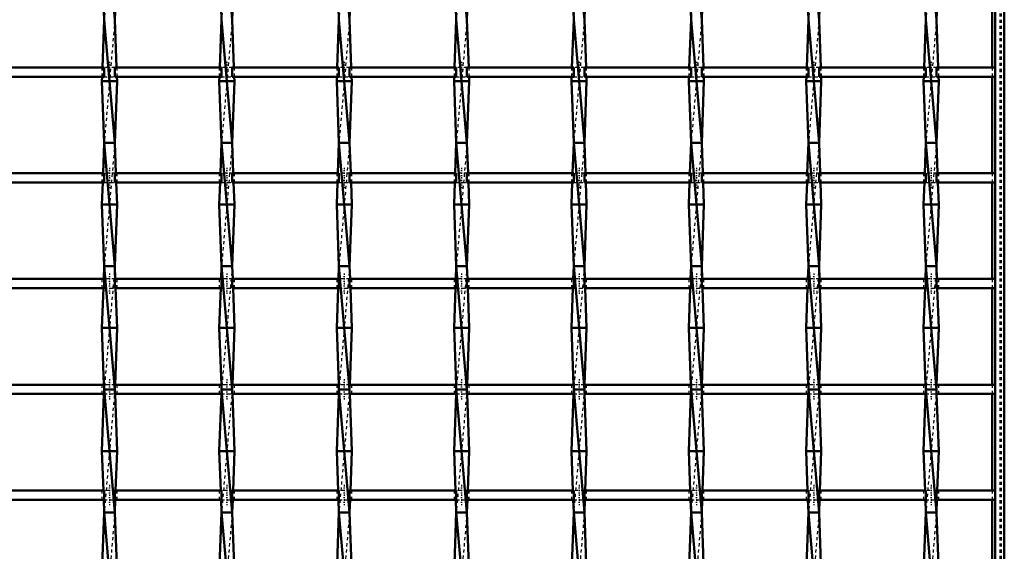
# Model space of a CAD drawing. Header units: millimetres. Extents: x -846 to 551, y -500 to 878.
# Tile 17 of 24: x 180 to 500, y -156 to 17. Entities that reach past the tile are written whole.
import ezdxf

# ---------------------------------------------------------------- set-up
doc = ezdxf.new("R2010")
doc.units = ezdxf.units.MM
doc.linetypes.add('Center', pattern=[1.5, 0.45, -0.5, 0.05, -0.5])
doc.linetypes.add('Dashed', pattern=[2, 1, -1])
for name, color, linetype, lineweight in [('AM_0', 7, 'Continuous', 50), ('AM_7', 7, 'Center', 25), ('AM_9', 6, 'Dashed', 25)]:
    doc.layers.add(name, color=color, linetype=linetype, lineweight=lineweight)

# ---------------------------------------------------------------- blocks, each defined once
blk = doc.blocks.new('1_pmgohqez7yx9m48qmeo01ysgh________0_in_LSSP33034383111000100035010_4')
at = {"layer": 'AM_0'}
for p, q in [((497, 497), (497, -497)), ((500, 497), (500, -497)), ((496.05, 32.83), (496.05, 1.5)), ((496.05, -1.5), (496.05, -32.83)), ((496.05, -35.83), (496.05, -67.16)), ((496.05, -70.16), (496.05, -101.49)), ((496.05, -104.49), (496.05, -135.82)), ((496.05, -138.82), (496.05, -170.15))]:
    blk.add_line(p, q, dxfattribs=at)
at = {"layer": 'AM_9'}
for p, q in [((498.55, 497), (498.55, -497)), ((498.99, 497), (498.99, -497)), ((496.05, 1.5), (496.05, -1.5)), ((496.05, -32.83), (496.05, -35.83)), ((496.05, -67.16), (496.05, -70.16)), ((496.05, -101.49), (496.05, -104.49)), ((496.05, -135.82), (496.05, -138.82))]:
    blk.add_line(p, q, dxfattribs=at)
blk = doc.blocks.new('21_gl16g9ddh85tup56pvge0sdpj________0_in_LSSP33034383111000100035010_4')
at = {"layer": 'AM_0'}
for p, q in [((207.82, 57), (211.28, 17)), ((207.25, 32.83), (207.82, 17)), ((211.85, 32.83), (211.28, 17)), ((207.82, 17), (207.26, 1.5)), ((207.82, 17), (211.28, -23)), ((211.28, 17), (211.84, 1.5)), ((207.15, -1.5), (207.1, -3)), ((212, -3), (207.1, -3)), ((207.1, -3), (207.82, -23)), ((212, -3), (211.28, -23)), ((211.95, -1.5), (212, -3)), ((207.82, -23), (207.46, -32.83)), ((207.82, -23), (211.28, -63)), ((211.28, -23), (207.82, -23)), ((211.28, -23), (211.64, -32.83)), ((207.36, -35.83), (207.1, -43)), ((211.74, -35.83), (212, -43)), ((207.1, -43), (207.82, -63)), ((212, -43), (207.1, -43)), ((212, -43), (211.28, -63)), ((207.82, -63), (207.67, -67.16)), ((211.28, -63), (207.82, -63)), ((207.82, -63), (211.28, -103)), ((211.28, -63), (211.43, -67.16)), ((207.56, -70.16), (207.1, -83)), ((211.54, -70.16), (212, -83)), ((207.1, -83), (207.76, -101.49)), ((212, -83), (207.1, -83)), ((212, -83), (211.34, -101.49)), ((207.76, -104.49), (207.1, -123)), ((211.28, -103), (207.82, -103)), ((207.82, -103), (211.28, -143)), ((211.34, -104.49), (212, -123)), ((212, -123), (207.1, -123)), ((207.1, -123), (207.56, -135.82)), ((212, -123), (211.54, -135.82)), ((207.67, -138.82), (207.82, -143)), ((211.43, -138.82), (211.28, -143)), ((207.82, -143), (207.1, -163)), ((207.82, -143), (211.28, -183)), ((211.28, -143), (207.82, -143)), ((211.28, -143), (212, -163))]:
    blk.add_line(p, q, dxfattribs=at)
at = {"layer": 'AM_9'}
for p, q in [((211.28, 57), (207.82, 17)), ((211.28, 17), (207.82, -23)), ((207.26, 1.5), (207.15, -1.5)), ((211.84, 1.5), (211.95, -1.5)), ((211.28, -23), (207.82, -63)), ((207.46, -32.83), (207.36, -35.83)), ((211.64, -32.83), (211.74, -35.83)), ((211.28, -63), (207.82, -103)), ((207.67, -67.16), (207.56, -70.16)), ((211.43, -67.16), (211.54, -70.16)), ((207.76, -101.49), (207.82, -103)), ((211.34, -101.49), (211.28, -103)), ((207.82, -103), (207.76, -104.49)), ((211.28, -103), (207.82, -143)), ((211.28, -103), (211.34, -104.49)), ((207.56, -135.82), (207.67, -138.82)), ((211.54, -135.82), (211.43, -138.82)), ((211.28, -143), (207.82, -183))]:
    blk.add_line(p, q, dxfattribs=at)
blk = doc.blocks.new('22_oih7p4ldpecqlffbxmlbvipjh________0_in_LSSP33034383111000100035010_4')
at = {"layer": 'AM_0'}
for p, q in [((245.92, 57), (249.38, 17)), ((245.35, 32.83), (245.92, 17)), ((249.95, 32.83), (249.38, 17)), ((245.92, 17), (245.36, 1.5)), ((245.92, 17), (249.38, -23)), ((249.38, 17), (249.94, 1.5)), ((245.25, -1.5), (245.2, -3)), ((250.1, -3), (245.2, -3)), ((245.2, -3), (245.92, -23)), ((250.1, -3), (249.38, -23)), ((250.05, -1.5), (250.1, -3)), ((245.92, -23), (245.56, -32.83)), ((245.92, -23), (249.38, -63)), ((249.38, -23), (245.92, -23)), ((249.38, -23), (249.74, -32.83)), ((245.46, -35.83), (245.2, -43)), ((249.84, -35.83), (250.1, -43)), ((250.1, -43), (245.2, -43)), ((245.2, -43), (245.92, -63)), ((250.1, -43), (249.38, -63)), ((245.92, -63), (245.77, -67.16)), ((245.92, -63), (249.38, -103)), ((249.38, -63), (245.92, -63)), ((249.38, -63), (249.53, -67.16)), ((245.66, -70.16), (245.2, -83)), ((249.64, -70.16), (250.1, -83)), ((250.1, -83), (245.2, -83)), ((245.2, -83), (245.86, -101.49)), ((250.1, -83), (249.44, -101.49)), ((245.86, -104.49), (245.2, -123)), ((245.92, -103), (249.38, -143)), ((249.38, -103), (245.92, -103)), ((249.44, -104.49), (250.1, -123)), ((250.1, -123), (245.2, -123)), ((245.2, -123), (245.66, -135.82)), ((250.1, -123), (249.64, -135.82)), ((245.77, -138.82), (245.92, -143)), ((249.53, -138.82), (249.38, -143)), ((245.92, -143), (245.2, -163)), ((245.92, -143), (249.38, -183)), ((249.38, -143), (245.92, -143)), ((249.38, -143), (250.1, -163))]:
    blk.add_line(p, q, dxfattribs=at)
at = {"layer": 'AM_9'}
for p, q in [((249.38, 57), (245.92, 17)), ((249.38, 17), (245.92, -23)), ((245.36, 1.5), (245.25, -1.5)), ((249.94, 1.5), (250.05, -1.5)), ((249.38, -23), (245.92, -63)), ((245.56, -32.83), (245.46, -35.83)), ((249.74, -32.83), (249.84, -35.83)), ((249.38, -63), (245.92, -103)), ((245.77, -67.16), (245.66, -70.16)), ((249.53, -67.16), (249.64, -70.16)), ((245.86, -101.49), (245.92, -103)), ((249.44, -101.49), (249.38, -103)), ((245.92, -103), (245.86, -104.49)), ((249.38, -103), (245.92, -143)), ((249.38, -103), (249.44, -104.49)), ((245.66, -135.82), (245.77, -138.82)), ((249.64, -135.82), (249.53, -138.82)), ((249.38, -143), (245.92, -183))]:
    blk.add_line(p, q, dxfattribs=at)
blk = doc.blocks.new('23_puh0zhrrcg8bczerhmtn2ajpp________0_in_LSSP33034383111000100035010_4')
at = {"layer": 'AM_0'}
for p, q in [((284.02, 57), (287.48, 17)), ((283.45, 32.83), (284.02, 17)), ((288.05, 32.83), (287.48, 17)), ((284.02, 17), (283.46, 1.5)), ((284.02, 17), (287.48, -23)), ((287.48, 17), (288.04, 1.5)), ((283.35, -1.5), (283.3, -3)), ((288.2, -3), (283.3, -3)), ((283.3, -3), (284.02, -23)), ((288.2, -3), (287.48, -23)), ((288.15, -1.5), (288.2, -3)), ((284.02, -23), (283.66, -32.83)), ((284.02, -23), (287.48, -63)), ((287.48, -23), (284.02, -23)), ((287.48, -23), (287.84, -32.83)), ((283.56, -35.83), (283.3, -43)), ((287.94, -35.83), (288.2, -43)), ((283.3, -43), (284.02, -63)), ((288.2, -43), (283.3, -43)), ((288.2, -43), (287.48, -63)), ((284.02, -63), (283.87, -67.16)), ((287.48, -63), (284.02, -63)), ((284.02, -63), (287.48, -103)), ((287.48, -63), (287.63, -67.16)), ((283.76, -70.16), (283.3, -83)), ((287.74, -70.16), (288.2, -83)), ((283.3, -83), (283.96, -101.49)), ((288.2, -83), (283.3, -83)), ((288.2, -83), (287.54, -101.49)), ((283.96, -104.49), (283.3, -123)), ((287.48, -103), (284.02, -103)), ((284.02, -103), (287.48, -143)), ((287.54, -104.49), (288.2, -123)), ((288.2, -123), (283.3, -123)), ((283.3, -123), (283.76, -135.82)), ((288.2, -123), (287.74, -135.82)), ((283.87, -138.82), (284.02, -143)), ((287.63, -138.82), (287.48, -143)), ((284.02, -143), (283.3, -163)), ((284.02, -143), (287.48, -183)), ((287.48, -143), (284.02, -143)), ((287.48, -143), (288.2, -163))]:
    blk.add_line(p, q, dxfattribs=at)
at = {"layer": 'AM_9'}
for p, q in [((287.48, 57), (284.02, 17)), ((287.48, 17), (284.02, -23)), ((283.46, 1.5), (283.35, -1.5)), ((288.04, 1.5), (288.15, -1.5)), ((287.48, -23), (284.02, -63)), ((283.66, -32.83), (283.56, -35.83)), ((287.84, -32.83), (287.94, -35.83)), ((287.48, -63), (284.02, -103)), ((283.87, -67.16), (283.76, -70.16)), ((287.63, -67.16), (287.74, -70.16)), ((283.96, -101.49), (284.02, -103)), ((287.54, -101.49), (287.48, -103)), ((284.02, -103), (283.96, -104.49)), ((287.48, -103), (284.02, -143)), ((287.48, -103), (287.54, -104.49)), ((283.76, -135.82), (283.87, -138.82)), ((287.74, -135.82), (287.63, -138.82)), ((287.48, -143), (284.02, -183))]:
    blk.add_line(p, q, dxfattribs=at)
blk = doc.blocks.new('24_f3bdpj9g3zowyxe8upuzo2aqc________0_in_LSSP33034383111000100035010_4')
at = {"layer": 'AM_0'}
for p, q in [((322.12, 57), (325.58, 17)), ((321.55, 32.83), (322.12, 17)), ((326.15, 32.83), (325.58, 17)), ((322.12, 17), (321.56, 1.5)), ((322.12, 17), (325.58, -23)), ((325.58, 17), (326.14, 1.5)), ((321.45, -1.5), (321.4, -3)), ((326.3, -3), (321.4, -3)), ((321.4, -3), (322.12, -23)), ((326.3, -3), (325.58, -23)), ((326.25, -1.5), (326.3, -3)), ((322.12, -23), (321.76, -32.83)), ((322.12, -23), (325.58, -63)), ((325.58, -23), (322.12, -23)), ((325.58, -23), (325.94, -32.83)), ((321.66, -35.83), (321.4, -43)), ((326.04, -35.83), (326.3, -43)), ((326.3, -43), (321.4, -43)), ((321.4, -43), (322.12, -63)), ((326.3, -43), (325.58, -63)), ((322.12, -63), (321.97, -67.16)), ((322.12, -63), (325.58, -103)), ((325.58, -63), (322.12, -63)), ((325.58, -63), (325.73, -67.16)), ((321.86, -70.16), (321.4, -83)), ((325.84, -70.16), (326.3, -83)), ((321.4, -83), (322.06, -101.49)), ((326.3, -83), (321.4, -83)), ((326.3, -83), (325.64, -101.49)), ((322.06, -104.49), (321.4, -123)), ((325.58, -103), (322.12, -103)), ((322.12, -103), (325.58, -143)), ((325.64, -104.49), (326.3, -123)), ((326.3, -123), (321.4, -123)), ((321.4, -123), (321.86, -135.82)), ((326.3, -123), (325.84, -135.82)), ((321.97, -138.82), (322.12, -143)), ((325.73, -138.82), (325.58, -143)), ((322.12, -143), (321.4, -163)), ((322.12, -143), (325.58, -183)), ((325.58, -143), (322.12, -143)), ((325.58, -143), (326.3, -163))]:
    blk.add_line(p, q, dxfattribs=at)
at = {"layer": 'AM_9'}
for p, q in [((325.58, 57), (322.12, 17)), ((325.58, 17), (322.12, -23)), ((321.56, 1.5), (321.45, -1.5)), ((326.14, 1.5), (326.25, -1.5)), ((325.58, -23), (322.12, -63)), ((321.76, -32.83), (321.66, -35.83)), ((325.94, -32.83), (326.04, -35.83)), ((325.58, -63), (322.12, -103)), ((321.97, -67.16), (321.86, -70.16)), ((325.73, -67.16), (325.84, -70.16)), ((322.06, -101.49), (322.12, -103)), ((325.64, -101.49), (325.58, -103)), ((322.12, -103), (322.06, -104.49)), ((325.58, -103), (322.12, -143)), ((325.58, -103), (325.64, -104.49)), ((321.86, -135.82), (321.97, -138.82)), ((325.84, -135.82), (325.73, -138.82)), ((325.58, -143), (322.12, -183))]:
    blk.add_line(p, q, dxfattribs=at)
blk = doc.blocks.new('25_1q82fao6ldmtlmualzs4d1y0f________0_in_LSSP33034383111000100035010_4')
at = {"layer": 'AM_0'}
for p, q in [((360.22, 57), (363.68, 17)), ((359.65, 32.83), (360.22, 17)), ((364.25, 32.83), (363.68, 17)), ((360.22, 17), (359.66, 1.5)), ((360.22, 17), (363.68, -23)), ((363.68, 17), (364.24, 1.5)), ((359.55, -1.5), (359.5, -3)), ((364.4, -3), (359.5, -3)), ((359.5, -3), (360.22, -23)), ((364.4, -3), (363.68, -23)), ((364.35, -1.5), (364.4, -3)), ((360.22, -23), (359.86, -32.83)), ((360.22, -23), (363.68, -63)), ((363.68, -23), (360.22, -23)), ((363.68, -23), (364.04, -32.83)), ((359.76, -35.83), (359.5, -43)), ((364.14, -35.83), (364.4, -43)), ((359.5, -43), (360.22, -63)), ((364.4, -43), (359.5, -43)), ((364.4, -43), (363.68, -63)), ((360.22, -63), (360.07, -67.16)), ((363.68, -63), (360.22, -63)), ((360.22, -63), (363.68, -103)), ((363.68, -63), (363.83, -67.16)), ((359.96, -70.16), (359.5, -83)), ((363.94, -70.16), (364.4, -83)), ((359.5, -83), (360.16, -101.49)), ((364.4, -83), (359.5, -83)), ((364.4, -83), (363.74, -101.49)), ((360.16, -104.49), (359.5, -123)), ((360.22, -103), (363.68, -143)), ((363.68, -103), (360.22, -103)), ((363.74, -104.49), (364.4, -123)), ((364.4, -123), (359.5, -123)), ((359.5, -123), (359.96, -135.82)), ((364.4, -123), (363.94, -135.82)), ((360.07, -138.82), (360.22, -143)), ((363.83, -138.82), (363.68, -143)), ((360.22, -143), (359.5, -163)), ((360.22, -143), (363.68, -183)), ((363.68, -143), (360.22, -143)), ((363.68, -143), (364.4, -163))]:
    blk.add_line(p, q, dxfattribs=at)
at = {"layer": 'AM_9'}
for p, q in [((363.68, 57), (360.22, 17)), ((363.68, 17), (360.22, -23)), ((359.66, 1.5), (359.55, -1.5)), ((364.24, 1.5), (364.35, -1.5)), ((363.68, -23), (360.22, -63)), ((359.86, -32.83), (359.76, -35.83)), ((364.04, -32.83), (364.14, -35.83)), ((363.68, -63), (360.22, -103)), ((360.07, -67.16), (359.96, -70.16)), ((363.83, -67.16), (363.94, -70.16)), ((360.16, -101.49), (360.22, -103)), ((363.74, -101.49), (363.68, -103)), ((360.22, -103), (360.16, -104.49)), ((363.68, -103), (360.22, -143)), ((363.68, -103), (363.74, -104.49)), ((359.96, -135.82), (360.07, -138.82)), ((363.94, -135.82), (363.83, -138.82)), ((363.68, -143), (360.22, -183))]:
    blk.add_line(p, q, dxfattribs=at)
blk = doc.blocks.new('26_9ihx7n43k8yn4vqy8u9df7v2h________0_in_LSSP33034383111000100035010_4')
at = {"layer": 'AM_0'}
for p, q in [((398.32, 57), (401.78, 17)), ((397.75, 32.83), (398.32, 17)), ((402.35, 32.83), (401.78, 17)), ((398.32, 17), (397.76, 1.5)), ((398.32, 17), (401.78, -23)), ((401.78, 17), (402.34, 1.5)), ((397.65, -1.5), (397.6, -3)), ((402.5, -3), (397.6, -3)), ((397.6, -3), (398.32, -23)), ((402.5, -3), (401.78, -23)), ((402.45, -1.5), (402.5, -3)), ((398.32, -23), (397.96, -32.83)), ((398.32, -23), (401.78, -63)), ((401.78, -23), (398.32, -23)), ((401.78, -23), (402.14, -32.83)), ((397.86, -35.83), (397.6, -43)), ((402.24, -35.83), (402.5, -43)), ((397.6, -43), (398.32, -63)), ((402.5, -43), (397.6, -43)), ((402.5, -43), (401.78, -63)), ((398.32, -63), (398.17, -67.16)), ((401.78, -63), (398.32, -63)), ((398.32, -63), (401.78, -103)), ((401.78, -63), (401.93, -67.16)), ((398.06, -70.16), (397.6, -83)), ((402.04, -70.16), (402.5, -83)), ((397.6, -83), (398.26, -101.49)), ((402.5, -83), (397.6, -83)), ((402.5, -83), (401.84, -101.49)), ((398.26, -104.49), (397.6, -123)), ((401.78, -103), (398.32, -103)), ((398.32, -103), (401.78, -143)), ((401.84, -104.49), (402.5, -123)), ((402.5, -123), (397.6, -123)), ((397.6, -123), (398.06, -135.82)), ((402.5, -123), (402.04, -135.82)), ((398.17, -138.82), (398.32, -143)), ((401.93, -138.82), (401.78, -143)), ((398.32, -143), (397.6, -163)), ((398.32, -143), (401.78, -183)), ((401.78, -143), (398.32, -143)), ((401.78, -143), (402.5, -163))]:
    blk.add_line(p, q, dxfattribs=at)
at = {"layer": 'AM_9'}
for p, q in [((401.78, 57), (398.32, 17)), ((401.78, 17), (398.32, -23)), ((397.76, 1.5), (397.65, -1.5)), ((402.34, 1.5), (402.45, -1.5)), ((401.78, -23), (398.32, -63)), ((397.96, -32.83), (397.86, -35.83)), ((402.14, -32.83), (402.24, -35.83)), ((401.78, -63), (398.32, -103)), ((398.17, -67.16), (398.06, -70.16)), ((401.93, -67.16), (402.04, -70.16)), ((398.26, -101.49), (398.32, -103)), ((401.84, -101.49), (401.78, -103)), ((398.32, -103), (398.26, -104.49)), ((401.78, -103), (398.32, -143)), ((401.78, -103), (401.84, -104.49)), ((398.06, -135.82), (398.17, -138.82)), ((402.04, -135.82), (401.93, -138.82)), ((401.78, -143), (398.32, -183))]:
    blk.add_line(p, q, dxfattribs=at)
blk = doc.blocks.new('27_ifl65zazrszbbilxhhpcg97hj________0_in_LSSP33034383111000100035010_4')
at = {"layer": 'AM_0'}
for p, q in [((436.42, 57), (439.88, 17)), ((435.85, 32.83), (436.42, 17)), ((440.45, 32.83), (439.88, 17)), ((436.42, 17), (435.86, 1.5)), ((436.42, 17), (439.88, -23)), ((439.88, 17), (440.44, 1.5)), ((435.75, -1.5), (435.7, -3)), ((440.6, -3), (435.7, -3)), ((435.7, -3), (436.42, -23)), ((440.6, -3), (439.88, -23)), ((440.55, -1.5), (440.6, -3)), ((436.42, -23), (436.06, -32.83)), ((436.42, -23), (439.88, -63)), ((439.88, -23), (436.42, -23)), ((439.88, -23), (440.24, -32.83)), ((435.96, -35.83), (435.7, -43)), ((440.34, -35.83), (440.6, -43)), ((435.7, -43), (436.42, -63)), ((440.6, -43), (435.7, -43)), ((440.6, -43), (439.88, -63)), ((436.42, -63), (436.27, -67.16)), ((439.88, -63), (436.42, -63)), ((436.42, -63), (439.88, -103)), ((439.88, -63), (440.03, -67.16)), ((436.16, -70.16), (435.7, -83)), ((440.14, -70.16), (440.6, -83)), ((435.7, -83), (436.36, -101.49)), ((440.6, -83), (435.7, -83)), ((440.6, -83), (439.94, -101.49)), ((436.36, -104.49), (435.7, -123)), ((439.88, -103), (436.42, -103)), ((436.42, -103), (439.88, -143)), ((439.94, -104.49), (440.6, -123)), ((440.6, -123), (435.7, -123)), ((435.7, -123), (436.16, -135.82)), ((440.6, -123), (440.14, -135.82)), ((436.27, -138.82), (436.42, -143)), ((440.03, -138.82), (439.88, -143)), ((436.42, -143), (435.7, -163)), ((436.42, -143), (439.88, -183)), ((439.88, -143), (436.42, -143)), ((439.88, -143), (440.6, -163))]:
    blk.add_line(p, q, dxfattribs=at)
at = {"layer": 'AM_9'}
for p, q in [((439.88, 57), (436.42, 17)), ((439.88, 17), (436.42, -23)), ((435.86, 1.5), (435.75, -1.5)), ((440.44, 1.5), (440.55, -1.5)), ((439.88, -23), (436.42, -63)), ((436.06, -32.83), (435.96, -35.83)), ((440.24, -32.83), (440.34, -35.83)), ((439.88, -63), (436.42, -103)), ((436.27, -67.16), (436.16, -70.16)), ((440.03, -67.16), (440.14, -70.16)), ((436.36, -101.49), (436.42, -103)), ((439.94, -101.49), (439.88, -103)), ((436.42, -103), (436.36, -104.49)), ((439.88, -103), (436.42, -143)), ((439.88, -103), (439.94, -104.49)), ((436.16, -135.82), (436.27, -138.82)), ((440.14, -135.82), (440.03, -138.82)), ((439.88, -143), (436.42, -183))]:
    blk.add_line(p, q, dxfattribs=at)
blk = doc.blocks.new('28_z92ox455w2ebwjh7uacq5oqqi________0_in_LSSP33034383111000100035010_4')
at = {"layer": 'AM_0'}
for p, q in [((474.52, 57), (477.98, 17)), ((473.95, 32.83), (474.52, 17)), ((478.55, 32.83), (477.98, 17)), ((474.52, 17), (473.96, 1.5)), ((474.52, 17), (477.98, -23)), ((477.98, 17), (478.54, 1.5)), ((473.85, -1.5), (473.8, -3)), ((478.7, -3), (473.8, -3)), ((473.8, -3), (474.52, -23)), ((478.7, -3), (477.98, -23)), ((478.65, -1.5), (478.7, -3)), ((474.52, -23), (474.16, -32.83)), ((474.52, -23), (477.98, -63)), ((477.98, -23), (474.52, -23)), ((477.98, -23), (478.34, -32.83)), ((474.06, -35.83), (473.8, -43)), ((478.44, -35.83), (478.7, -43)), ((473.8, -43), (474.52, -63)), ((478.7, -43), (473.8, -43)), ((478.7, -43), (477.98, -63)), ((474.52, -63), (474.37, -67.16)), ((477.98, -63), (474.52, -63)), ((474.52, -63), (477.98, -103)), ((477.98, -63), (478.13, -67.16)), ((474.26, -70.16), (473.8, -83)), ((478.24, -70.16), (478.7, -83)), ((473.8, -83), (474.46, -101.49)), ((478.7, -83), (473.8, -83)), ((478.7, -83), (478.04, -101.49)), ((474.46, -104.49), (473.8, -123)), ((477.98, -103), (474.52, -103)), ((474.52, -103), (477.98, -143)), ((478.04, -104.49), (478.7, -123)), ((478.7, -123), (473.8, -123)), ((473.8, -123), (474.26, -135.82)), ((478.7, -123), (478.24, -135.82)), ((474.37, -138.82), (474.52, -143)), ((478.13, -138.82), (477.98, -143)), ((474.52, -143), (473.8, -163)), ((474.52, -143), (477.98, -183)), ((477.98, -143), (474.52, -143)), ((477.98, -143), (478.7, -163))]:
    blk.add_line(p, q, dxfattribs=at)
at = {"layer": 'AM_9'}
for p, q in [((477.98, 57), (474.52, 17)), ((477.98, 17), (474.52, -23)), ((473.96, 1.5), (473.85, -1.5)), ((478.54, 1.5), (478.65, -1.5)), ((477.98, -23), (474.52, -63)), ((474.16, -32.83), (474.06, -35.83)), ((478.34, -32.83), (478.44, -35.83)), ((477.98, -63), (474.52, -103)), ((474.37, -67.16), (474.26, -70.16)), ((478.13, -67.16), (478.24, -70.16)), ((474.46, -101.49), (474.52, -103)), ((478.04, -101.49), (477.98, -103)), ((474.52, -103), (474.46, -104.49)), ((477.98, -103), (474.52, -143)), ((477.98, -103), (478.04, -104.49)), ((474.26, -135.82), (474.37, -138.82)), ((478.24, -135.82), (478.13, -138.82)), ((477.98, -143), (474.52, -183))]:
    blk.add_line(p, q, dxfattribs=at)
blk = doc.blocks.new('40_u81u3tmls6ndp6n8hwabzbx7b________0_in_LSSP33034383111000100035010_4')
at = {"layer": 'AM_0'}
for p, q in [((207.82, -135.82), (173.18, -135.82)), ((207.82, -135.82), (207.82, -138.82)), ((245.92, -135.82), (211.28, -135.82)), ((211.28, -138.82), (211.28, -135.82)), ((245.92, -135.82), (245.92, -138.82)), ((249.38, -138.82), (249.38, -135.82)), ((284.02, -135.82), (249.38, -135.82)), ((284.02, -135.82), (284.02, -138.82)), ((322.12, -135.82), (287.48, -135.82)), ((287.48, -138.82), (287.48, -135.82)), ((322.12, -135.82), (322.12, -138.82)), ((325.58, -138.82), (325.58, -135.82)), ((360.22, -135.82), (325.58, -135.82)), ((360.22, -135.82), (360.22, -138.82)), ((363.68, -138.82), (363.68, -135.82)), ((398.32, -135.82), (363.68, -135.82)), ((398.32, -135.82), (398.32, -138.82)), ((401.78, -138.82), (401.78, -135.82)), ((436.42, -135.82), (401.78, -135.82)), ((436.42, -135.82), (436.42, -138.82)), ((439.88, -138.82), (439.88, -135.82)), ((474.52, -135.82), (439.88, -135.82)), ((474.52, -135.82), (474.52, -138.82)), ((477.98, -138.82), (477.98, -135.82)), ((497, -135.82), (477.98, -135.82)), ((497, -135.82), (497, -138.82)), ((207.82, -138.82), (173.18, -138.82)), ((245.92, -138.82), (211.28, -138.82)), ((284.02, -138.82), (249.38, -138.82)), ((322.12, -138.82), (287.48, -138.82)), ((360.22, -138.82), (325.58, -138.82)), ((398.32, -138.82), (363.68, -138.82)), ((436.42, -138.82), (401.78, -138.82)), ((474.52, -138.82), (439.88, -138.82)), ((497, -138.82), (477.98, -138.82))]:
    blk.add_line(p, q, dxfattribs=at)
at = {"layer": 'AM_7'}
for p, q in [((209.55, -134.02), (209.55, -140.62)), ((247.65, -134.02), (247.65, -140.62)), ((285.75, -134.02), (285.75, -140.62)), ((323.85, -134.02), (323.85, -140.62)), ((361.95, -134.02), (361.95, -140.62)), ((400.05, -134.02), (400.05, -140.62)), ((438.15, -134.02), (438.15, -140.62)), ((476.25, -134.02), (476.25, -140.62))]:
    blk.add_line(p, q, dxfattribs=at)
at = {"layer": 'AM_9'}
for p, q in [((207.1, -135.82), (207.1, -138.82)), ((211.28, -135.82), (207.82, -135.82)), ((212, -138.82), (212, -135.82)), ((245.2, -135.82), (245.2, -138.82)), ((249.38, -135.82), (245.92, -135.82)), ((250.1, -138.82), (250.1, -135.82)), ((283.3, -135.82), (283.3, -138.82)), ((287.48, -135.82), (284.02, -135.82)), ((288.2, -138.82), (288.2, -135.82)), ((321.4, -135.82), (321.4, -138.82)), ((325.58, -135.82), (322.12, -135.82)), ((326.3, -138.82), (326.3, -135.82)), ((359.5, -135.82), (359.5, -138.82)), ((363.68, -135.82), (360.22, -135.82)), ((364.4, -138.82), (364.4, -135.82)), ((397.6, -135.82), (397.6, -138.82)), ((401.78, -135.82), (398.32, -135.82)), ((402.5, -138.82), (402.5, -135.82)), ((435.7, -135.82), (435.7, -138.82)), ((439.88, -135.82), (436.42, -135.82)), ((440.6, -138.82), (440.6, -135.82)), ((473.8, -135.82), (473.8, -138.82)), ((477.98, -135.82), (474.52, -135.82)), ((478.7, -138.82), (478.7, -135.82)), ((207.82, -138.82), (211.28, -138.82)), ((245.92, -138.82), (249.38, -138.82)), ((284.02, -138.82), (287.48, -138.82)), ((322.12, -138.82), (325.58, -138.82)), ((360.22, -138.82), (363.68, -138.82)), ((398.32, -138.82), (401.78, -138.82)), ((436.42, -138.82), (439.88, -138.82)), ((474.52, -138.82), (477.98, -138.82))]:
    blk.add_line(p, q, dxfattribs=at)
blk = doc.blocks.new('41_fs5bwoymdg523ymgx93g4fkun________0_in_LSSP33034383111000100035010_4')
at = {"layer": 'AM_0'}
for p, q in [((207.82, -101.49), (173.18, -101.49)), ((207.82, -101.49), (207.82, -104.49)), ((211.28, -104.49), (211.28, -101.49)), ((245.92, -101.49), (211.28, -101.49)), ((245.92, -101.49), (245.92, -104.49)), ((249.38, -104.49), (249.38, -101.49)), ((284.02, -101.49), (249.38, -101.49)), ((284.02, -101.49), (284.02, -104.49)), ((287.48, -104.49), (287.48, -101.49)), ((322.12, -101.49), (287.48, -101.49)), ((322.12, -101.49), (322.12, -104.49)), ((325.58, -104.49), (325.58, -101.49)), ((360.22, -101.49), (325.58, -101.49)), ((360.22, -101.49), (360.22, -104.49)), ((363.68, -104.49), (363.68, -101.49)), ((398.32, -101.49), (363.68, -101.49)), ((398.32, -101.49), (398.32, -104.49)), ((401.78, -104.49), (401.78, -101.49)), ((436.42, -101.49), (401.78, -101.49)), ((436.42, -101.49), (436.42, -104.49)), ((439.88, -104.49), (439.88, -101.49)), ((474.52, -101.49), (439.88, -101.49)), ((474.52, -101.49), (474.52, -104.49)), ((497, -101.49), (477.98, -101.49)), ((477.98, -104.49), (477.98, -101.49)), ((497, -101.49), (497, -104.49)), ((207.82, -104.49), (173.18, -104.49)), ((245.92, -104.49), (211.28, -104.49)), ((284.02, -104.49), (249.38, -104.49)), ((322.12, -104.49), (287.48, -104.49)), ((360.22, -104.49), (325.58, -104.49)), ((398.32, -104.49), (363.68, -104.49)), ((436.42, -104.49), (401.78, -104.49)), ((474.52, -104.49), (439.88, -104.49)), ((497, -104.49), (477.98, -104.49))]:
    blk.add_line(p, q, dxfattribs=at)
at = {"layer": 'AM_7'}
for p, q in [((209.55, -99.69), (209.55, -106.29)), ((247.65, -99.69), (247.65, -106.29)), ((285.75, -99.69), (285.75, -106.29)), ((323.85, -99.69), (323.85, -106.29)), ((361.95, -99.69), (361.95, -106.29)), ((400.05, -99.69), (400.05, -106.29)), ((438.15, -99.69), (438.15, -106.29)), ((476.25, -99.69), (476.25, -106.29))]:
    blk.add_line(p, q, dxfattribs=at)
at = {"layer": 'AM_9'}
for p, q in [((207.1, -101.49), (207.1, -104.49)), ((211.28, -101.49), (207.82, -101.49)), ((212, -104.49), (212, -101.49)), ((245.2, -101.49), (245.2, -104.49)), ((249.38, -101.49), (245.92, -101.49)), ((250.1, -104.49), (250.1, -101.49)), ((283.3, -101.49), (283.3, -104.49)), ((287.48, -101.49), (284.02, -101.49)), ((288.2, -104.49), (288.2, -101.49)), ((321.4, -101.49), (321.4, -104.49)), ((325.58, -101.49), (322.12, -101.49)), ((326.3, -104.49), (326.3, -101.49)), ((359.5, -101.49), (359.5, -104.49)), ((363.68, -101.49), (360.22, -101.49)), ((364.4, -104.49), (364.4, -101.49)), ((397.6, -101.49), (397.6, -104.49)), ((401.78, -101.49), (398.32, -101.49)), ((402.5, -104.49), (402.5, -101.49)), ((435.7, -101.49), (435.7, -104.49)), ((439.88, -101.49), (436.42, -101.49)), ((440.6, -104.49), (440.6, -101.49)), ((473.8, -101.49), (473.8, -104.49)), ((477.98, -101.49), (474.52, -101.49)), ((478.7, -104.49), (478.7, -101.49)), ((207.82, -104.49), (211.28, -104.49)), ((245.92, -104.49), (249.38, -104.49)), ((284.02, -104.49), (287.48, -104.49)), ((322.12, -104.49), (325.58, -104.49)), ((360.22, -104.49), (363.68, -104.49)), ((398.32, -104.49), (401.78, -104.49)), ((436.42, -104.49), (439.88, -104.49)), ((474.52, -104.49), (477.98, -104.49))]:
    blk.add_line(p, q, dxfattribs=at)
blk = doc.blocks.new('42_4ugozrq440gdgu599b2scw7dc________0_in_LSSP33034383111000100035010_4')
at = {"layer": 'AM_0'}
for p, q in [((207.82, -67.16), (173.18, -67.16)), ((207.82, -70.16), (173.18, -70.16)), ((207.82, -67.16), (207.82, -70.16)), ((211.28, -70.16), (211.28, -67.16)), ((245.92, -67.16), (211.28, -67.16)), ((245.92, -70.16), (211.28, -70.16)), ((245.92, -67.16), (245.92, -70.16)), ((249.38, -70.16), (249.38, -67.16)), ((284.02, -67.16), (249.38, -67.16)), ((284.02, -70.16), (249.38, -70.16)), ((284.02, -67.16), (284.02, -70.16)), ((287.48, -70.16), (287.48, -67.16)), ((322.12, -67.16), (287.48, -67.16)), ((322.12, -70.16), (287.48, -70.16)), ((322.12, -67.16), (322.12, -70.16)), ((325.58, -70.16), (325.58, -67.16)), ((360.22, -67.16), (325.58, -67.16)), ((360.22, -70.16), (325.58, -70.16)), ((360.22, -67.16), (360.22, -70.16)), ((363.68, -70.16), (363.68, -67.16)), ((398.32, -67.16), (363.68, -67.16)), ((398.32, -70.16), (363.68, -70.16)), ((398.32, -67.16), (398.32, -70.16)), ((401.78, -70.16), (401.78, -67.16)), ((436.42, -67.16), (401.78, -67.16)), ((436.42, -70.16), (401.78, -70.16)), ((436.42, -67.16), (436.42, -70.16)), ((439.88, -70.16), (439.88, -67.16)), ((474.52, -67.16), (439.88, -67.16)), ((474.52, -70.16), (439.88, -70.16)), ((474.52, -67.16), (474.52, -70.16)), ((477.98, -70.16), (477.98, -67.16)), ((497, -67.16), (477.98, -67.16)), ((497, -70.16), (477.98, -70.16)), ((497, -67.16), (497, -70.16))]:
    blk.add_line(p, q, dxfattribs=at)
at = {"layer": 'AM_7'}
for p, q in [((209.55, -65.36), (209.55, -71.96)), ((247.65, -65.36), (247.65, -71.96)), ((285.75, -65.36), (285.75, -71.96)), ((323.85, -65.36), (323.85, -71.96)), ((361.95, -65.36), (361.95, -71.96)), ((400.05, -65.36), (400.05, -71.96)), ((438.15, -65.36), (438.15, -71.96)), ((476.25, -65.36), (476.25, -71.96))]:
    blk.add_line(p, q, dxfattribs=at)
at = {"layer": 'AM_9'}
for p, q in [((207.1, -67.16), (207.1, -70.16)), ((211.28, -67.16), (207.82, -67.16)), ((207.82, -70.16), (211.28, -70.16)), ((212, -70.16), (212, -67.16)), ((245.2, -67.16), (245.2, -70.16)), ((249.38, -67.16), (245.92, -67.16)), ((245.92, -70.16), (249.38, -70.16)), ((250.1, -70.16), (250.1, -67.16)), ((283.3, -67.16), (283.3, -70.16)), ((287.48, -67.16), (284.02, -67.16)), ((284.02, -70.16), (287.48, -70.16)), ((288.2, -70.16), (288.2, -67.16)), ((321.4, -67.16), (321.4, -70.16)), ((325.58, -67.16), (322.12, -67.16)), ((322.12, -70.16), (325.58, -70.16)), ((326.3, -70.16), (326.3, -67.16)), ((359.5, -67.16), (359.5, -70.16)), ((363.68, -67.16), (360.22, -67.16)), ((360.22, -70.16), (363.68, -70.16)), ((364.4, -70.16), (364.4, -67.16)), ((397.6, -67.16), (397.6, -70.16)), ((401.78, -67.16), (398.32, -67.16)), ((398.32, -70.16), (401.78, -70.16)), ((402.5, -70.16), (402.5, -67.16)), ((435.7, -67.16), (435.7, -70.16)), ((439.88, -67.16), (436.42, -67.16)), ((436.42, -70.16), (439.88, -70.16)), ((440.6, -70.16), (440.6, -67.16)), ((473.8, -67.16), (473.8, -70.16)), ((477.98, -67.16), (474.52, -67.16)), ((474.52, -70.16), (477.98, -70.16)), ((478.7, -70.16), (478.7, -67.16))]:
    blk.add_line(p, q, dxfattribs=at)
blk = doc.blocks.new('43_rvxqtzm8lhuf9jsrd4abpx1of________0_in_LSSP33034383111000100035010_4')
at = {"layer": 'AM_0'}
for p, q in [((207.82, -32.83), (173.18, -32.83)), ((207.82, -32.83), (207.82, -35.83)), ((211.28, -35.83), (211.28, -32.83)), ((245.92, -32.83), (211.28, -32.83)), ((245.92, -32.83), (245.92, -35.83)), ((249.38, -35.83), (249.38, -32.83)), ((284.02, -32.83), (249.38, -32.83)), ((284.02, -32.83), (284.02, -35.83)), ((322.12, -32.83), (287.48, -32.83)), ((287.48, -35.83), (287.48, -32.83)), ((322.12, -32.83), (322.12, -35.83)), ((325.58, -35.83), (325.58, -32.83)), ((360.22, -32.83), (325.58, -32.83)), ((360.22, -32.83), (360.22, -35.83)), ((363.68, -35.83), (363.68, -32.83)), ((398.32, -32.83), (363.68, -32.83)), ((398.32, -32.83), (398.32, -35.83)), ((401.78, -35.83), (401.78, -32.83)), ((436.42, -32.83), (401.78, -32.83)), ((436.42, -32.83), (436.42, -35.83)), ((439.88, -35.83), (439.88, -32.83)), ((474.52, -32.83), (439.88, -32.83)), ((474.52, -32.83), (474.52, -35.83)), ((477.98, -35.83), (477.98, -32.83)), ((497, -32.83), (477.98, -32.83)), ((497, -32.83), (497, -35.83)), ((207.82, -35.83), (173.18, -35.83)), ((245.92, -35.83), (211.28, -35.83)), ((284.02, -35.83), (249.38, -35.83)), ((322.12, -35.83), (287.48, -35.83)), ((360.22, -35.83), (325.58, -35.83)), ((398.32, -35.83), (363.68, -35.83)), ((436.42, -35.83), (401.78, -35.83)), ((474.52, -35.83), (439.88, -35.83)), ((497, -35.83), (477.98, -35.83))]:
    blk.add_line(p, q, dxfattribs=at)
at = {"layer": 'AM_7'}
for p, q in [((209.55, -31.03), (209.55, -37.63)), ((247.65, -31.03), (247.65, -37.63)), ((285.75, -31.03), (285.75, -37.63)), ((323.85, -31.03), (323.85, -37.63)), ((361.95, -31.03), (361.95, -37.63)), ((400.05, -31.03), (400.05, -37.63)), ((438.15, -31.03), (438.15, -37.63)), ((476.25, -31.03), (476.25, -37.63))]:
    blk.add_line(p, q, dxfattribs=at)
at = {"layer": 'AM_9'}
for p, q in [((207.1, -32.83), (207.1, -35.83)), ((211.28, -32.83), (207.82, -32.83)), ((212, -35.83), (212, -32.83)), ((245.2, -32.83), (245.2, -35.83)), ((249.38, -32.83), (245.92, -32.83)), ((250.1, -35.83), (250.1, -32.83)), ((283.3, -32.83), (283.3, -35.83)), ((287.48, -32.83), (284.02, -32.83)), ((288.2, -35.83), (288.2, -32.83)), ((321.4, -32.83), (321.4, -35.83)), ((325.58, -32.83), (322.12, -32.83)), ((326.3, -35.83), (326.3, -32.83)), ((359.5, -32.83), (359.5, -35.83)), ((363.68, -32.83), (360.22, -32.83)), ((364.4, -35.83), (364.4, -32.83)), ((397.6, -32.83), (397.6, -35.83)), ((401.78, -32.83), (398.32, -32.83)), ((402.5, -35.83), (402.5, -32.83)), ((435.7, -32.83), (435.7, -35.83)), ((439.88, -32.83), (436.42, -32.83)), ((440.6, -35.83), (440.6, -32.83)), ((473.8, -32.83), (473.8, -35.83)), ((477.98, -32.83), (474.52, -32.83)), ((478.7, -35.83), (478.7, -32.83)), ((207.82, -35.83), (211.28, -35.83)), ((245.92, -35.83), (249.38, -35.83)), ((284.02, -35.83), (287.48, -35.83)), ((322.12, -35.83), (325.58, -35.83)), ((360.22, -35.83), (363.68, -35.83)), ((398.32, -35.83), (401.78, -35.83)), ((436.42, -35.83), (439.88, -35.83)), ((474.52, -35.83), (477.98, -35.83))]:
    blk.add_line(p, q, dxfattribs=at)
blk = doc.blocks.new('44_44788mkeh1mjc2hzkjycwqd4k________0_in_LSSP33034383111000100035010_4')
at = {"layer": 'AM_0'}
for p, q in [((207.82, 1.5), (173.18, 1.5)), ((207.82, 1.5), (207.82, -1.5)), ((245.92, 1.5), (211.28, 1.5)), ((211.28, -1.5), (211.28, 1.5)), ((245.92, 1.5), (245.92, -1.5)), ((249.38, -1.5), (249.38, 1.5)), ((284.02, 1.5), (249.38, 1.5)), ((284.02, 1.5), (284.02, -1.5)), ((287.48, -1.5), (287.48, 1.5)), ((322.12, 1.5), (287.48, 1.5)), ((322.12, 1.5), (322.12, -1.5)), ((325.58, -1.5), (325.58, 1.5)), ((360.22, 1.5), (325.58, 1.5)), ((360.22, 1.5), (360.22, -1.5)), ((363.68, -1.5), (363.68, 1.5)), ((398.32, 1.5), (363.68, 1.5)), ((398.32, 1.5), (398.32, -1.5)), ((401.78, -1.5), (401.78, 1.5)), ((436.42, 1.5), (401.78, 1.5)), ((436.42, 1.5), (436.42, -1.5)), ((439.88, -1.5), (439.88, 1.5)), ((474.52, 1.5), (439.88, 1.5)), ((474.52, 1.5), (474.52, -1.5)), ((497, 1.5), (477.98, 1.5)), ((477.98, -1.5), (477.98, 1.5)), ((497, 1.5), (497, -1.5)), ((207.82, -1.5), (173.18, -1.5)), ((245.92, -1.5), (211.28, -1.5)), ((284.02, -1.5), (249.38, -1.5)), ((322.12, -1.5), (287.48, -1.5)), ((360.22, -1.5), (325.58, -1.5)), ((398.32, -1.5), (363.68, -1.5)), ((436.42, -1.5), (401.78, -1.5)), ((474.52, -1.5), (439.88, -1.5)), ((497, -1.5), (477.98, -1.5))]:
    blk.add_line(p, q, dxfattribs=at)
at = {"layer": 'AM_7'}
for p, q in [((209.55, 3.3), (209.55, -3.3)), ((247.65, 3.3), (247.65, -3.3)), ((285.75, 3.3), (285.75, -3.3)), ((323.85, 3.3), (323.85, -3.3)), ((361.95, 3.3), (361.95, -3.3)), ((400.05, 3.3), (400.05, -3.3)), ((438.15, 3.3), (438.15, -3.3)), ((476.25, 3.3), (476.25, -3.3))]:
    blk.add_line(p, q, dxfattribs=at)
at = {"layer": 'AM_9'}
for p, q in [((207.1, 1.5), (207.1, -1.5)), ((211.28, 1.5), (207.82, 1.5)), ((212, -1.5), (212, 1.5)), ((245.2, 1.5), (245.2, -1.5)), ((249.38, 1.5), (245.92, 1.5)), ((250.1, -1.5), (250.1, 1.5)), ((283.3, 1.5), (283.3, -1.5)), ((287.48, 1.5), (284.02, 1.5)), ((288.2, -1.5), (288.2, 1.5)), ((321.4, 1.5), (321.4, -1.5)), ((325.58, 1.5), (322.12, 1.5)), ((326.3, -1.5), (326.3, 1.5)), ((359.5, 1.5), (359.5, -1.5)), ((363.68, 1.5), (360.22, 1.5)), ((364.4, -1.5), (364.4, 1.5)), ((397.6, 1.5), (397.6, -1.5)), ((401.78, 1.5), (398.32, 1.5)), ((402.5, -1.5), (402.5, 1.5)), ((435.7, 1.5), (435.7, -1.5)), ((439.88, 1.5), (436.42, 1.5)), ((440.6, -1.5), (440.6, 1.5)), ((473.8, 1.5), (473.8, -1.5)), ((477.98, 1.5), (474.52, 1.5)), ((478.7, -1.5), (478.7, 1.5)), ((207.82, -1.5), (211.28, -1.5)), ((245.92, -1.5), (249.38, -1.5)), ((284.02, -1.5), (287.48, -1.5)), ((322.12, -1.5), (325.58, -1.5)), ((360.22, -1.5), (363.68, -1.5)), ((398.32, -1.5), (401.78, -1.5)), ((436.42, -1.5), (439.88, -1.5)), ((474.52, -1.5), (477.98, -1.5))]:
    blk.add_line(p, q, dxfattribs=at)

msp = doc.modelspace()

# ---------------------------------------------------------------- block references
for name in ['21_gl16g9ddh85tup56pvge0sdpj________0_in_LSSP33034383111000100035010_4', '22_oih7p4ldpecqlffbxmlbvipjh________0_in_LSSP33034383111000100035010_4', '23_puh0zhrrcg8bczerhmtn2ajpp________0_in_LSSP33034383111000100035010_4', '24_f3bdpj9g3zowyxe8upuzo2aqc________0_in_LSSP33034383111000100035010_4', '25_1q82fao6ldmtlmualzs4d1y0f________0_in_LSSP33034383111000100035010_4', '26_9ihx7n43k8yn4vqy8u9df7v2h________0_in_LSSP33034383111000100035010_4', '27_ifl65zazrszbbilxhhpcg97hj________0_in_LSSP33034383111000100035010_4', '28_z92ox455w2ebwjh7uacq5oqqi________0_in_LSSP33034383111000100035010_4', '1_pmgohqez7yx9m48qmeo01ysgh________0_in_LSSP33034383111000100035010_4', '44_44788mkeh1mjc2hzkjycwqd4k________0_in_LSSP33034383111000100035010_4', '43_rvxqtzm8lhuf9jsrd4abpx1of________0_in_LSSP33034383111000100035010_4', '42_4ugozrq440gdgu599b2scw7dc________0_in_LSSP33034383111000100035010_4', '41_fs5bwoymdg523ymgx93g4fkun________0_in_LSSP33034383111000100035010_4', '40_u81u3tmls6ndp6n8hwabzbx7b________0_in_LSSP33034383111000100035010_4']:
    msp.add_blockref(name, (0, 0))

doc.saveas('drawing.dxf')
